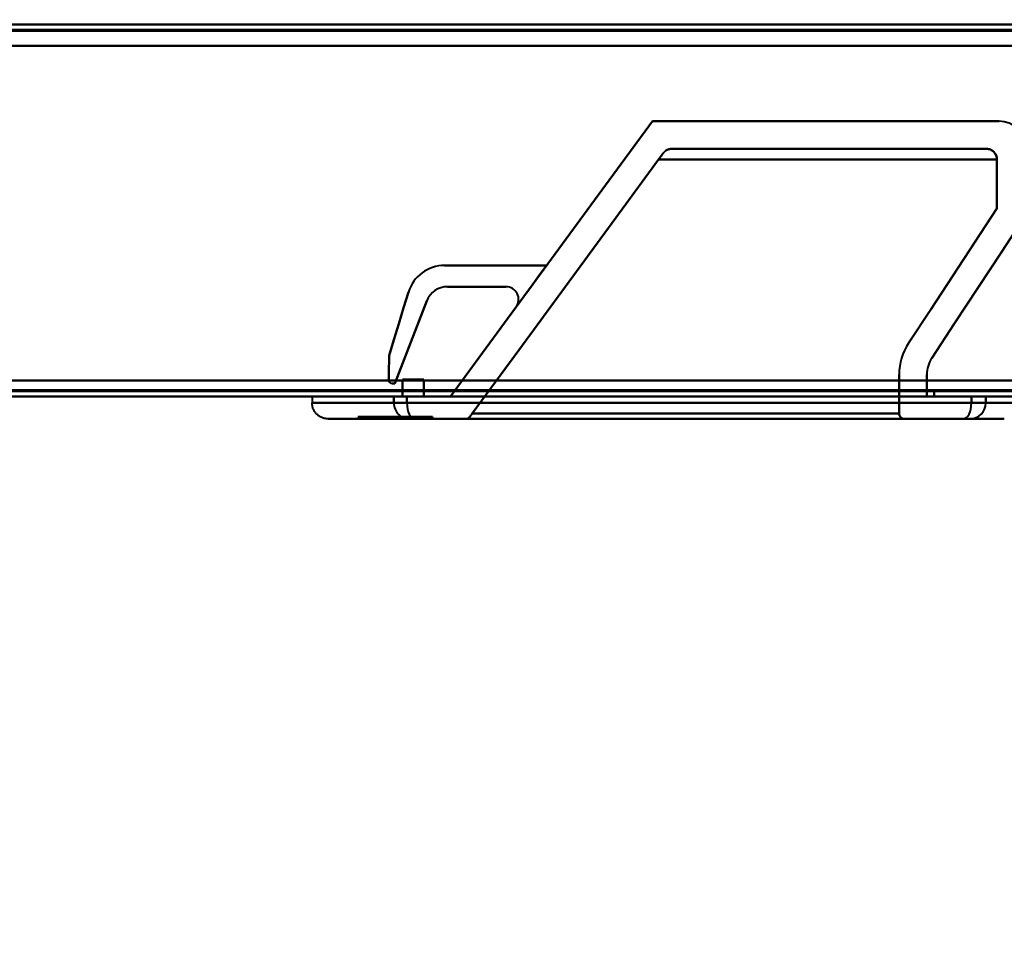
# Model space of a CAD drawing. Header units: millimetres. Extents: x -695 to 695, y -1115 to 611.
# Tile 29 of 87: x -363 to -270, y -413 to -327. Entities that reach past the tile are written whole.
import ezdxf

# ---------------------------------------------------------------- set-up
doc = ezdxf.new("R2010")
doc.units = ezdxf.units.MM
doc.layers.add('A-GENM', color=13, linetype='Continuous', lineweight=40)
doc.layers.add('G-IMPT', color=8, linetype='Continuous', lineweight=40)

# ---------------------------------------------------------------- blocks, each defined once
blk = doc.blocks.new('Maintenance r21 - Maintenance r21-751643-Niveau de réf_')
at = {"layer": 'A-GENM'}
for p, q in [((-535, -361.5), (535, -361.5)), ((535, -361.5), (-535, -361.5))]:
    blk.add_line(p, q, dxfattribs=at)
blk = doc.blocks.new('NEXA 700 CALQUES_dwg-751640-Niveau de réf_')
at = {"layer": 'G-IMPT'}
for p, q in [((-228.07, -337), (-535.87, -337)), ((-272.07, -348.7), (-301.646, -348.7)), ((-536.37, -372), (-227.57, -372)), ((-335.47, -372), (-335.47, -372.6)), ((-335.47, -372), (-327.781, -372)), ((-327.781, -372), (-335.47, -372)), ((-327.781, -372), (-326.97, -372)), ((-327.781, -372), (-326.97, -372)), ((-326.97, -372), (-327.781, -372)), ((-326.97, -372), (-327.781, -372)), ((-326.554, -372), (-326.97, -372)), ((-326.554, -372), (-326.97, -372)), ((-326.97, -372), (-326.554, -372)), ((-326.97, -372), (-326.554, -372)), ((-325.172, -372), (-326.554, -372)), ((-325.172, -372), (-326.554, -372)), ((-326.554, -372), (-325.172, -372)), ((-326.554, -372), (-325.172, -372)), ((-325.172, -372), (-273.47, -372)), ((-325.172, -372), (-273.47, -372)), ((-273.47, -372), (-325.172, -372)), ((-273.47, -372), (-325.172, -372)), ((-273.47, -372), (-272.125, -372)), ((-273.47, -372), (-272.125, -372)), ((-272.125, -372), (-273.47, -372)), ((-272.125, -372), (-273.47, -372)), ((-272.125, -372), (-268.955, -372)), ((-268.955, -372), (-272.125, -372)), ((-335.47, -372.6), (-327.781, -372.6)), ((-327.781, -372.6), (-335.47, -372.6)), ((-327.781, -372.6), (-326.554, -372.6)), ((-327.781, -372.6), (-326.554, -372.6)), ((-326.554, -372.6), (-327.781, -372.6)), ((-326.554, -372.6), (-327.781, -372.6)), ((-326.554, -372.6), (-273.47, -372.6)), ((-326.554, -372.6), (-273.47, -372.6)), ((-273.47, -372.6), (-326.554, -372.6)), ((-273.47, -372.6), (-326.554, -372.6)), ((-273.47, -372.6), (-272.125, -372.6)), ((-273.47, -372.6), (-272.125, -372.6)), ((-272.125, -372.6), (-273.47, -372.6)), ((-272.125, -372.6), (-273.47, -372.6)), ((-272.125, -372.6), (-268.955, -372.6)), ((-268.955, -372.6), (-272.125, -372.6)), ((-331.152, -373.9), (-331.152, -374.1)), ((-331.152, -373.9), (-329.143, -373.9)), ((-329.143, -373.9), (-331.152, -373.9)), ((-333.97, -374.1), (-326.357, -374.1)), ((-326.357, -374.1), (-333.97, -374.1)), ((-331.152, -374.1), (-329.143, -374.1)), ((-329.143, -374.1), (-331.152, -374.1)), ((-326.357, -374.1), (-325.787, -374.1)), ((-326.357, -374.1), (-325.787, -374.1)), ((-325.787, -374.1), (-326.357, -374.1)), ((-325.787, -374.1), (-326.357, -374.1)), ((-325.787, -374.1), (-274.236, -374.1)), ((-325.787, -374.1), (-274.236, -374.1)), ((-274.236, -374.1), (-325.787, -374.1)), ((-274.236, -374.1), (-325.787, -374.1)), ((-321.039, -374.1), (-279.768, -374.1)), ((-274.236, -374.1), (-273.612, -374.1)), ((-274.236, -374.1), (-273.612, -374.1)), ((-273.612, -374.1), (-274.236, -374.1)), ((-273.612, -374.1), (-274.236, -374.1)), ((-273.612, -374.1), (-270.455, -374.1)), ((-270.455, -374.1), (-273.612, -374.1))]:
    blk.add_line(p, q, dxfattribs=at)
at = {"layer": 'G-IMPT', "flags": 128}
for points in [[(-535.87, -337), (-458.92, -337), (-381.97, -337), (-305.02, -337), (-228.07, -337)], [(-228.07, -337), (-305.02, -337), (-381.97, -337), (-458.92, -337), (-535.87, -337)], [(-535.87, -337), (-458.92, -337), (-381.97, -337), (-305.02, -337), (-228.07, -337)], [(-228.07, -337), (-305.02, -337), (-381.97, -337), (-458.92, -337), (-535.87, -337)], [(-228.07, -337.5), (-305.02, -337.5), (-381.97, -337.5), (-458.92, -337.5), (-535.87, -337.5)], [(-535.87, -337.5), (-458.92, -337.5), (-381.97, -337.5), (-305.02, -337.5), (-228.07, -337.5)], [(-228.07, -337.6), (-305.02, -337.6), (-381.97, -337.6), (-458.92, -337.6), (-535.87, -337.6)], [(-228.07, -337.6), (-305.02, -337.6), (-381.97, -337.6), (-458.92, -337.6), (-535.87, -337.6)], [(-535.87, -337.6), (-458.92, -337.6), (-381.97, -337.6), (-305.02, -337.6), (-228.07, -337.6)], [(-535.87, -337.6), (-458.92, -337.6), (-381.97, -337.6), (-305.02, -337.6), (-228.07, -337.6)], [(-228.07, -337.6), (-305.02, -337.6), (-381.97, -337.6), (-458.92, -337.6), (-535.87, -337.6)], [(-535.87, -337.6), (-458.92, -337.6), (-381.97, -337.6), (-305.02, -337.6), (-228.07, -337.6)], [(-536.37, -339), (-459.17, -339), (-381.97, -339), (-304.77, -339), (-227.57, -339)], [(-227.57, -339), (-304.77, -339), (-381.97, -339), (-459.17, -339), (-536.37, -339)], [(-536.37, -339), (-459.17, -339), (-381.97, -339), (-304.77, -339), (-227.57, -339)], [(-227.57, -339), (-304.77, -339), (-381.97, -339), (-459.17, -339), (-536.37, -339)], [(-535.87, -339), (-458.92, -339), (-381.97, -339), (-305.02, -339), (-228.07, -339)], [(-228.07, -339), (-305.02, -339), (-381.97, -339), (-458.92, -339), (-535.87, -339)], [(-228.07, -339), (-305.02, -339), (-381.97, -339), (-458.92, -339), (-535.87, -339)], [(-535.87, -339), (-458.92, -339), (-381.97, -339), (-305.02, -339), (-228.07, -339)], [(-303.47, -346.1), (-308.22, -352.575), (-312.97, -359.05), (-317.72, -365.525), (-322.47, -372)], [(-322.47, -372), (-317.72, -365.525), (-312.97, -359.05), (-308.22, -352.575), (-303.47, -346.1)], [(-322.47, -372), (-317.72, -365.525), (-312.97, -359.05), (-308.22, -352.575), (-303.47, -346.1)], [(-303.47, -346.1), (-308.22, -352.575), (-312.97, -359.05), (-317.72, -365.525), (-322.47, -372)], [(-270.87, -346.1), (-279.02, -346.1), (-287.17, -346.1), (-295.32, -346.1), (-303.47, -346.1)], [(-303.47, -346.1), (-295.32, -346.1), (-287.17, -346.1), (-279.02, -346.1), (-270.87, -346.1)], [(-270.87, -346.1), (-279.02, -346.1), (-287.17, -346.1), (-295.32, -346.1), (-303.47, -346.1)], [(-303.47, -346.1), (-295.32, -346.1), (-287.17, -346.1), (-279.02, -346.1), (-270.87, -346.1)], [(-272.07, -348.7), (-279.464, -348.7), (-286.858, -348.7), (-294.252, -348.7), (-301.646, -348.7)], [(-301.646, -348.7), (-294.252, -348.7), (-286.858, -348.7), (-279.464, -348.7), (-272.07, -348.7)], [(-301.646, -348.7), (-294.252, -348.7), (-286.858, -348.7), (-279.464, -348.7), (-272.07, -348.7)], [(-272.07, -348.7), (-279.464, -348.7), (-286.858, -348.7), (-294.252, -348.7), (-301.646, -348.7)], [(-320.419, -373.6), (-316.036, -367.625), (-311.652, -361.65), (-307.269, -355.675), (-302.886, -349.7)], [(-302.886, -349.7), (-307.269, -355.675), (-311.652, -361.65), (-316.036, -367.625), (-320.419, -373.6)], [(-320.419, -373.6), (-316.036, -367.625), (-311.652, -361.65), (-307.269, -355.675), (-302.886, -349.7)], [(-302.886, -349.7), (-307.269, -355.675), (-311.652, -361.65), (-316.036, -367.625), (-320.419, -373.6)], [(-271.07, -349.7), (-279.024, -349.7), (-286.978, -349.7), (-294.932, -349.7), (-302.886, -349.7)], [(-302.886, -349.7), (-294.932, -349.7), (-286.978, -349.7), (-279.024, -349.7), (-271.07, -349.7)], [(-302.886, -349.7), (-294.932, -349.7), (-286.978, -349.7), (-279.024, -349.7), (-271.07, -349.7)], [(-271.07, -349.7), (-279.024, -349.7), (-286.978, -349.7), (-294.932, -349.7), (-302.886, -349.7)], [(-271.07, -349.7), (-271.07, -350.856), (-271.07, -352.011), (-271.07, -353.167), (-271.07, -354.322)], [(-271.07, -354.322), (-271.07, -353.167), (-271.07, -352.011), (-271.07, -350.856), (-271.07, -349.7)], [(-271.07, -349.7), (-271.07, -350.856), (-271.07, -352.011), (-271.07, -353.167), (-271.07, -354.322)], [(-271.07, -354.322), (-271.07, -353.167), (-271.07, -352.011), (-271.07, -350.856), (-271.07, -349.7)], [(-271.07, -354.322), (-273.148, -357.485), (-275.226, -360.647), (-277.304, -363.809), (-279.382, -366.972)], [(-279.382, -366.972), (-277.304, -363.809), (-275.226, -360.647), (-273.148, -357.485), (-271.07, -354.322)], [(-271.07, -354.322), (-273.148, -357.485), (-275.226, -360.647), (-277.304, -363.809), (-279.382, -366.972)], [(-279.382, -366.972), (-277.304, -363.809), (-275.226, -360.647), (-273.148, -357.485), (-271.07, -354.322)], [(-277.209, -368.399), (-275.024, -365.075), (-272.839, -361.75), (-270.655, -358.425), (-268.47, -355.1)], [(-268.47, -355.1), (-270.655, -358.425), (-272.839, -361.75), (-275.024, -365.075), (-277.209, -368.399)], [(-277.209, -368.399), (-275.024, -365.075), (-272.839, -361.75), (-270.655, -358.425), (-268.47, -355.1)], [(-268.47, -355.1), (-270.655, -358.425), (-272.839, -361.75), (-275.024, -365.075), (-277.209, -368.399)], [(-313.424, -359.67), (-315.825, -359.67), (-318.226, -359.67), (-320.627, -359.67), (-323.028, -359.67)], [(-313.424, -359.67), (-315.825, -359.67), (-318.226, -359.67), (-320.627, -359.67), (-323.028, -359.67)], [(-323.028, -359.67), (-320.627, -359.67), (-318.226, -359.67), (-315.825, -359.67), (-313.424, -359.67)], [(-323.028, -359.67), (-320.627, -359.67), (-318.226, -359.67), (-315.825, -359.67), (-313.424, -359.67)], [(-313.424, -359.67), (-315.825, -359.67), (-318.226, -359.67), (-320.627, -359.67), (-323.028, -359.67)], [(-323.028, -359.67), (-320.627, -359.67), (-318.226, -359.67), (-315.825, -359.67), (-313.424, -359.67)], [(-313.424, -359.67), (-315.825, -359.67), (-318.226, -359.67), (-320.627, -359.67), (-323.028, -359.67)], [(-323.028, -359.67), (-320.627, -359.67), (-318.226, -359.67), (-315.825, -359.67), (-313.424, -359.67)], [(-316.284, -363.568), (-315.569, -362.594), (-314.854, -361.619), (-314.139, -360.645), (-313.424, -359.67)], [(-313.424, -359.67), (-314.139, -360.645), (-314.854, -361.619), (-315.569, -362.594), (-316.284, -363.568)], [(-316.284, -363.568), (-315.569, -362.594), (-314.854, -361.619), (-314.139, -360.645), (-313.424, -359.67)], [(-313.424, -359.67), (-314.139, -360.645), (-314.854, -361.619), (-315.569, -362.594), (-316.284, -363.568)], [(-316.284, -363.568), (-315.569, -362.594), (-314.854, -361.619), (-314.139, -360.645), (-313.424, -359.67)], [(-313.424, -359.67), (-314.139, -360.645), (-314.854, -361.619), (-315.569, -362.594), (-316.284, -363.568)], [(-316.284, -363.568), (-315.569, -362.594), (-314.854, -361.619), (-314.139, -360.645), (-313.424, -359.67)], [(-313.424, -359.67), (-314.139, -360.645), (-314.854, -361.619), (-315.569, -362.594), (-316.284, -363.568)], [(-322.746, -361.67), (-321.371, -361.67), (-319.996, -361.67), (-318.621, -361.67), (-317.246, -361.67)], [(-317.246, -361.67), (-318.621, -361.67), (-319.996, -361.67), (-321.371, -361.67), (-322.746, -361.67)], [(-317.246, -361.67), (-318.621, -361.67), (-319.996, -361.67), (-321.371, -361.67), (-322.746, -361.67)], [(-322.746, -361.67), (-321.371, -361.67), (-319.996, -361.67), (-318.621, -361.67), (-317.246, -361.67)], [(-322.746, -361.67), (-321.371, -361.67), (-319.996, -361.67), (-318.621, -361.67), (-317.246, -361.67)], [(-317.246, -361.67), (-318.621, -361.67), (-319.996, -361.67), (-321.371, -361.67), (-322.746, -361.67)], [(-322.746, -361.67), (-321.371, -361.67), (-319.996, -361.67), (-318.621, -361.67), (-317.246, -361.67)], [(-317.246, -361.67), (-318.621, -361.67), (-319.996, -361.67), (-321.371, -361.67), (-322.746, -361.67)], [(-326.408, -362.172), (-326.864, -363.666), (-327.32, -365.159), (-327.775, -366.653), (-328.231, -368.146)], [(-328.231, -368.146), (-327.775, -366.653), (-327.32, -365.159), (-326.864, -363.666), (-326.408, -362.172)], [(-328.231, -368.146), (-327.775, -366.653), (-327.32, -365.159), (-326.864, -363.666), (-326.408, -362.172)], [(-326.408, -362.172), (-326.864, -363.666), (-327.32, -365.159), (-327.775, -366.653), (-328.231, -368.146)], [(-326.408, -362.172), (-326.864, -363.666), (-327.32, -365.159), (-327.775, -366.653), (-328.231, -368.146)], [(-328.231, -368.146), (-327.775, -366.653), (-327.32, -365.159), (-326.864, -363.666), (-326.408, -362.172)], [(-326.408, -362.172), (-326.864, -363.666), (-327.32, -365.159), (-327.775, -366.653), (-328.231, -368.146)], [(-328.231, -368.146), (-327.775, -366.653), (-327.32, -365.159), (-326.864, -363.666), (-326.408, -362.172)], [(-327.691, -370.765), (-326.938, -368.823), (-326.186, -366.88), (-325.433, -364.938), (-324.68, -362.995)], [(-324.68, -362.995), (-325.433, -364.938), (-326.186, -366.88), (-326.938, -368.823), (-327.691, -370.765)], [(-324.68, -362.995), (-325.433, -364.938), (-326.186, -366.88), (-326.938, -368.823), (-327.691, -370.765)], [(-327.691, -370.765), (-326.938, -368.823), (-326.186, -366.88), (-325.433, -364.938), (-324.68, -362.995)], [(-327.691, -370.765), (-326.938, -368.823), (-326.186, -366.88), (-325.433, -364.938), (-324.68, -362.995)], [(-324.68, -362.995), (-325.433, -364.938), (-326.186, -366.88), (-326.938, -368.823), (-327.691, -370.765)], [(-327.691, -370.765), (-326.938, -368.823), (-326.186, -366.88), (-325.433, -364.938), (-324.68, -362.995)], [(-324.68, -362.995), (-325.433, -364.938), (-326.186, -366.88), (-326.938, -368.823), (-327.691, -370.765)], [(-328.231, -368.146), (-328.239, -368.722), (-328.248, -369.298), (-328.256, -369.874), (-328.265, -370.45)], [(-328.265, -370.45), (-328.256, -369.874), (-328.248, -369.298), (-328.239, -368.722), (-328.231, -368.146)], [(-328.265, -370.45), (-328.256, -369.874), (-328.248, -369.298), (-328.239, -368.722), (-328.231, -368.146)], [(-328.231, -368.146), (-328.239, -368.722), (-328.248, -369.298), (-328.256, -369.874), (-328.265, -370.45)], [(-328.231, -368.146), (-328.239, -368.722), (-328.248, -369.298), (-328.256, -369.874), (-328.265, -370.45)], [(-328.265, -370.45), (-328.256, -369.874), (-328.248, -369.298), (-328.239, -368.722), (-328.231, -368.146)], [(-328.231, -368.146), (-328.239, -368.722), (-328.248, -369.298), (-328.256, -369.874), (-328.265, -370.45)], [(-328.265, -370.45), (-328.256, -369.874), (-328.248, -369.298), (-328.239, -368.722), (-328.231, -368.146)], [(-280.269, -369.939), (-280.269, -370.855), (-280.268, -371.77), (-280.268, -372.685), (-280.268, -373.6)], [(-280.268, -373.6), (-280.268, -372.685), (-280.268, -371.77), (-280.269, -370.855), (-280.269, -369.939)], [(-280.268, -373.6), (-280.268, -372.685), (-280.268, -371.77), (-280.269, -370.855), (-280.269, -369.939)], [(-280.269, -369.939), (-280.269, -370.855), (-280.268, -371.77), (-280.268, -372.685), (-280.268, -373.6)], [(-277.668, -372), (-277.669, -371.485), (-277.669, -370.969), (-277.669, -370.454), (-277.669, -369.938)], [(-277.668, -372), (-277.669, -371.485), (-277.669, -370.969), (-277.669, -370.454), (-277.669, -369.938)], [(-277.669, -369.938), (-277.669, -370.454), (-277.669, -370.969), (-277.669, -371.485), (-277.668, -372)], [(-277.669, -369.938), (-277.669, -370.454), (-277.669, -370.969), (-277.669, -371.485), (-277.668, -372)], [(-535.87, -370.5), (-458.92, -370.5), (-381.97, -370.5), (-305.02, -370.5), (-228.07, -370.5)], [(-228.07, -370.5), (-305.02, -370.5), (-381.97, -370.5), (-458.92, -370.5), (-535.87, -370.5)], [(-535.87, -370.5), (-458.92, -370.5), (-381.97, -370.5), (-305.02, -370.5), (-228.07, -370.5)], [(-228.07, -370.5), (-305.02, -370.5), (-381.97, -370.5), (-458.92, -370.5), (-535.87, -370.5)], [(-228.07, -370.5), (-305.02, -370.5), (-381.97, -370.5), (-458.92, -370.5), (-535.87, -370.5)], [(-535.87, -370.5), (-458.92, -370.5), (-381.97, -370.5), (-305.02, -370.5), (-228.07, -370.5)], [(-535.87, -370.5), (-458.92, -370.5), (-381.97, -370.5), (-305.02, -370.5), (-228.07, -370.5)], [(-228.07, -370.5), (-305.02, -370.5), (-381.97, -370.5), (-458.92, -370.5), (-535.87, -370.5)], [(-327.954, -370.765), (-327.888, -370.765), (-327.823, -370.765), (-327.757, -370.765), (-327.691, -370.765)], [(-327.691, -370.765), (-327.757, -370.765), (-327.823, -370.765), (-327.888, -370.765), (-327.954, -370.765)], [(-327.691, -370.765), (-327.757, -370.765), (-327.823, -370.765), (-327.888, -370.765), (-327.954, -370.765)], [(-327.954, -370.765), (-327.888, -370.765), (-327.823, -370.765), (-327.757, -370.765), (-327.691, -370.765)], [(-327.954, -370.765), (-327.888, -370.765), (-327.823, -370.765), (-327.757, -370.765), (-327.691, -370.765)], [(-327.691, -370.765), (-327.757, -370.765), (-327.823, -370.765), (-327.888, -370.765), (-327.954, -370.765)], [(-327.954, -370.765), (-327.888, -370.765), (-327.823, -370.765), (-327.757, -370.765), (-327.691, -370.765)], [(-327.691, -370.765), (-327.757, -370.765), (-327.823, -370.765), (-327.888, -370.765), (-327.954, -370.765)], [(-326.97, -370.4), (-326.47, -370.4), (-325.97, -370.4), (-325.47, -370.4), (-324.97, -370.4)], [(-324.97, -370.4), (-325.47, -370.4), (-325.97, -370.4), (-326.47, -370.4), (-326.97, -370.4)], [(-324.97, -370.4), (-325.47, -370.4), (-325.97, -370.4), (-326.47, -370.4), (-326.97, -370.4)], [(-326.97, -370.4), (-326.97, -370.675), (-326.97, -370.95), (-326.97, -371.225), (-326.97, -371.5)], [(-326.97, -370.4), (-326.47, -370.4), (-325.97, -370.4), (-325.47, -370.4), (-324.97, -370.4)], [(-326.97, -371.5), (-326.97, -371.225), (-326.97, -370.95), (-326.97, -370.675), (-326.97, -370.4)], [(-326.97, -371.5), (-326.97, -371.225), (-326.97, -370.95), (-326.97, -370.675), (-326.97, -370.4)], [(-326.97, -370.4), (-326.97, -370.675), (-326.97, -370.95), (-326.97, -371.225), (-326.97, -371.5)], [(-324.97, -370.4), (-324.97, -370.8), (-324.97, -371.2), (-324.97, -371.6), (-324.97, -372)], [(-324.97, -372), (-324.97, -371.6), (-324.97, -371.2), (-324.97, -370.8), (-324.97, -370.4)], [(-324.97, -372), (-324.97, -371.6), (-324.97, -371.2), (-324.97, -370.8), (-324.97, -370.4)], [(-324.97, -370.4), (-324.97, -370.8), (-324.97, -371.2), (-324.97, -371.6), (-324.97, -372)], [(-227.57, -371.4), (-304.77, -371.4), (-381.97, -371.4), (-459.17, -371.4), (-536.37, -371.4)], [(-536.37, -371.4), (-459.17, -371.4), (-381.97, -371.4), (-304.77, -371.4), (-227.57, -371.4)], [(-227.57, -371.4), (-304.77, -371.4), (-381.97, -371.4), (-459.17, -371.4), (-536.37, -371.4)], [(-536.37, -371.4), (-459.17, -371.4), (-381.97, -371.4), (-304.77, -371.4), (-227.57, -371.4)], [(-227.57, -371.4), (-304.77, -371.4), (-381.97, -371.4), (-459.17, -371.4), (-536.37, -371.4)], [(-536.37, -371.4), (-459.17, -371.4), (-381.97, -371.4), (-304.77, -371.4), (-227.57, -371.4)], [(-227.57, -371.5), (-304.77, -371.5), (-381.97, -371.5), (-459.17, -371.5), (-536.37, -371.5)], [(-536.37, -371.5), (-459.17, -371.5), (-381.97, -371.5), (-304.77, -371.5), (-227.57, -371.5)], [(-536.37, -372), (-459.17, -372), (-381.97, -372), (-304.77, -372), (-227.57, -372)], [(-227.57, -372), (-304.77, -372), (-381.97, -372), (-459.17, -372), (-536.37, -372)], [(-536.37, -372), (-459.17, -372), (-381.97, -372), (-304.77, -372), (-227.57, -372)], [(-227.57, -372), (-304.77, -372), (-381.97, -372), (-459.17, -372), (-536.37, -372)], [(-327.781, -372), (-327.781, -372.15), (-327.781, -372.3), (-327.781, -372.45), (-327.781, -372.6)], [(-327.781, -372.6), (-327.781, -372.45), (-327.781, -372.3), (-327.781, -372.15), (-327.781, -372)], [(-327.781, -372), (-327.781, -372.15), (-327.781, -372.3), (-327.781, -372.45), (-327.781, -372.6)], [(-327.781, -372.6), (-327.781, -372.45), (-327.781, -372.3), (-327.781, -372.15), (-327.781, -372)], [(-326.97, -371.5), (-326.97, -371.625), (-326.97, -371.75), (-326.97, -371.875), (-326.97, -372)], [(-326.97, -372), (-326.97, -371.875), (-326.97, -371.75), (-326.97, -371.625), (-326.97, -371.5)], [(-326.97, -372), (-326.97, -371.875), (-326.97, -371.75), (-326.97, -371.625), (-326.97, -371.5)], [(-326.97, -371.5), (-326.97, -371.625), (-326.97, -371.75), (-326.97, -371.875), (-326.97, -372)], [(-326.97, -371.5), (-326.97, -371.625), (-326.97, -371.75), (-326.97, -371.875), (-326.97, -372)], [(-326.97, -372), (-326.97, -371.875), (-326.97, -371.75), (-326.97, -371.625), (-326.97, -371.5)], [(-326.97, -371.5), (-326.97, -371.625), (-326.97, -371.75), (-326.97, -371.875), (-326.97, -372)], [(-276.97, -371.5), (-289.47, -371.5), (-301.97, -371.5), (-314.47, -371.5), (-326.97, -371.5)], [(-326.97, -372), (-326.97, -371.875), (-326.97, -371.75), (-326.97, -371.625), (-326.97, -371.5)], [(-326.97, -371.5), (-314.47, -371.5), (-301.97, -371.5), (-289.47, -371.5), (-276.97, -371.5)], [(-326.97, -371.5), (-314.47, -371.5), (-301.97, -371.5), (-289.47, -371.5), (-276.97, -371.5)], [(-276.97, -371.5), (-289.47, -371.5), (-301.97, -371.5), (-314.47, -371.5), (-326.97, -371.5)], [(-326.97, -372), (-326.47, -372), (-325.97, -372), (-325.47, -372), (-324.97, -372)], [(-324.97, -372), (-325.47, -372), (-325.97, -372), (-326.47, -372), (-326.97, -372)], [(-326.97, -372), (-326.47, -372), (-325.97, -372), (-325.47, -372), (-324.97, -372)], [(-324.97, -372), (-325.47, -372), (-325.97, -372), (-326.47, -372), (-326.97, -372)], [(-326.97, -372), (-326.52, -372), (-326.071, -372), (-325.621, -372), (-325.172, -372)], [(-325.172, -372), (-325.621, -372), (-326.071, -372), (-326.52, -372), (-326.97, -372)], [(-326.97, -372), (-326.52, -372), (-326.071, -372), (-325.621, -372), (-325.172, -372)], [(-325.172, -372), (-325.621, -372), (-326.071, -372), (-326.52, -372), (-326.97, -372)], [(-326.554, -372.6), (-326.554, -372.45), (-326.554, -372.3), (-326.554, -372.15), (-326.554, -372)], [(-326.554, -372), (-326.554, -372.15), (-326.554, -372.3), (-326.554, -372.45), (-326.554, -372.6)], [(-326.554, -372.6), (-326.554, -372.45), (-326.554, -372.3), (-326.554, -372.15), (-326.554, -372)], [(-326.554, -372), (-326.554, -372.15), (-326.554, -372.3), (-326.554, -372.45), (-326.554, -372.6)], [(-276.97, -372), (-289.02, -372), (-301.071, -372), (-313.121, -372), (-325.172, -372)], [(-325.172, -372), (-313.121, -372), (-301.071, -372), (-289.02, -372), (-276.97, -372)], [(-325.172, -372), (-313.121, -372), (-301.071, -372), (-289.02, -372), (-276.97, -372)], [(-276.97, -372), (-289.02, -372), (-301.071, -372), (-313.121, -372), (-325.172, -372)], [(-322.47, -372), (-311.269, -372), (-300.069, -372), (-288.869, -372), (-277.668, -372)], [(-277.668, -372), (-288.869, -372), (-300.069, -372), (-311.269, -372), (-322.47, -372)], [(-322.47, -372), (-311.269, -372), (-300.069, -372), (-288.869, -372), (-277.668, -372)], [(-277.668, -372), (-288.869, -372), (-300.069, -372), (-311.269, -372), (-322.47, -372)], [(-276.97, -371.5), (-276.97, -371.625), (-276.97, -371.75), (-276.97, -371.875), (-276.97, -372)], [(-276.97, -372), (-276.97, -371.875), (-276.97, -371.75), (-276.97, -371.625), (-276.97, -371.5)], [(-276.97, -372), (-276.97, -371.875), (-276.97, -371.75), (-276.97, -371.625), (-276.97, -371.5)], [(-276.97, -371.5), (-276.97, -371.625), (-276.97, -371.75), (-276.97, -371.875), (-276.97, -372)], [(-273.47, -372), (-273.47, -372.15), (-273.47, -372.3), (-273.47, -372.45), (-273.47, -372.6)], [(-273.47, -372.6), (-273.47, -372.45), (-273.47, -372.3), (-273.47, -372.15), (-273.47, -372)], [(-273.47, -372), (-273.47, -372.15), (-273.47, -372.3), (-273.47, -372.45), (-273.47, -372.6)], [(-273.47, -372.6), (-273.47, -372.45), (-273.47, -372.3), (-273.47, -372.15), (-273.47, -372)], [(-272.125, -372), (-272.125, -372.15), (-272.125, -372.3), (-272.125, -372.45), (-272.125, -372.6)], [(-272.125, -372.6), (-272.125, -372.45), (-272.125, -372.3), (-272.125, -372.15), (-272.125, -372)], [(-272.125, -372), (-272.125, -372.15), (-272.125, -372.3), (-272.125, -372.45), (-272.125, -372.6)], [(-272.125, -372.6), (-272.125, -372.45), (-272.125, -372.3), (-272.125, -372.15), (-272.125, -372)], [(-333.97, -374.1), (-334.03, -374.099), (-334.089, -374.095), (-334.149, -374.089), (-334.209, -374.081), (-334.268, -374.07), (-334.326, -374.057), (-334.384, -374.042), (-334.441, -374.024), (-334.498, -374.004), (-334.554, -373.982), (-334.609, -373.957), (-334.662, -373.93), (-334.715, -373.902), (-334.766, -373.871), (-334.817, -373.838), (-334.865, -373.803), (-334.913, -373.766), (-334.959, -373.728), (-335.003, -373.687), (-335.046, -373.645), (-335.087, -373.601), (-335.126, -373.556), (-335.163, -373.509), (-335.198, -373.46), (-335.232, -373.41), (-335.263, -373.359), (-335.293, -373.307), (-335.32, -373.254), (-335.345, -373.199), (-335.368, -373.144), (-335.388, -373.087), (-335.407, -373.03), (-335.423, -372.972), (-335.436, -372.914), (-335.448, -372.855), (-335.457, -372.796), (-335.463, -372.736), (-335.468, -372.676), (-335.47, -372.616), (-335.47, -372.6)], [(-270.379, -374.098), (-270.439, -374.1), (-270.455, -374.1)], [(-324.143, -373.9), (-325.393, -373.9), (-326.643, -373.9), (-327.893, -373.9), (-329.143, -373.9)], [(-329.143, -373.9), (-327.893, -373.9), (-326.643, -373.9), (-325.393, -373.9), (-324.143, -373.9)], [(-329.143, -373.9), (-327.893, -373.9), (-326.643, -373.9), (-325.393, -373.9), (-324.143, -373.9)], [(-329.143, -374.1), (-329.143, -374.05), (-329.143, -374), (-329.143, -373.95), (-329.143, -373.9)], [(-329.143, -373.9), (-329.143, -373.95), (-329.143, -374), (-329.143, -374.05), (-329.143, -374.1)], [(-329.143, -374.1), (-329.143, -374.05), (-329.143, -374), (-329.143, -373.95), (-329.143, -373.9)], [(-324.143, -373.9), (-325.393, -373.9), (-326.643, -373.9), (-327.893, -373.9), (-329.143, -373.9)], [(-329.143, -373.9), (-329.143, -373.95), (-329.143, -374), (-329.143, -374.05), (-329.143, -374.1)], [(-324.143, -373.9), (-324.143, -373.95), (-324.143, -374), (-324.143, -374.05), (-324.143, -374.1)], [(-324.143, -374.1), (-324.143, -374.05), (-324.143, -374), (-324.143, -373.95), (-324.143, -373.9)], [(-324.143, -373.9), (-324.143, -373.95), (-324.143, -374), (-324.143, -374.05), (-324.143, -374.1)], [(-324.143, -374.1), (-324.143, -374.05), (-324.143, -374), (-324.143, -373.95), (-324.143, -373.9)], [(-280.268, -373.6), (-290.305, -373.6), (-300.343, -373.6), (-310.381, -373.6), (-320.419, -373.6)], [(-320.419, -373.6), (-310.381, -373.6), (-300.343, -373.6), (-290.305, -373.6), (-280.268, -373.6)], [(-320.419, -373.6), (-310.381, -373.6), (-300.343, -373.6), (-290.305, -373.6), (-280.268, -373.6)], [(-280.268, -373.6), (-290.305, -373.6), (-300.343, -373.6), (-310.381, -373.6), (-320.419, -373.6)], [(-333.97, -374.1), (-333.849, -374.1), (-333.489, -374.1), (-332.89, -374.1), (-332.051, -374.1), (-330.976, -374.1), (-329.665, -374.1), (-328.121, -374.1), (-326.357, -374.1)], [(-326.357, -374.1), (-328.131, -374.1), (-329.674, -374.1), (-330.983, -374.1), (-332.057, -374.1), (-332.894, -374.1), (-333.492, -374.1), (-333.851, -374.1), (-333.97, -374.1)], [(-324.143, -374.1), (-325.393, -374.1), (-326.643, -374.1), (-327.893, -374.1), (-329.143, -374.1)], [(-329.143, -374.1), (-327.893, -374.1), (-326.643, -374.1), (-325.393, -374.1), (-324.143, -374.1)], [(-324.143, -374.1), (-325.393, -374.1), (-326.643, -374.1), (-327.893, -374.1), (-329.143, -374.1)], [(-329.143, -374.1), (-327.893, -374.1), (-326.643, -374.1), (-325.393, -374.1), (-324.143, -374.1)], [(-326.357, -374.1), (-326.34, -374.1), (-326.32, -374.1), (-326.299, -374.1), (-326.276, -374.1), (-326.251, -374.1), (-326.225, -374.1), (-326.196, -374.1), (-326.166, -374.1), (-326.134, -374.1), (-326.1, -374.1), (-326.065, -374.1), (-326.029, -374.1), (-325.991, -374.1), (-325.951, -374.1), (-325.911, -374.1), (-325.869, -374.1), (-325.826, -374.1), (-325.787, -374.1)], [(-325.787, -374.1), (-325.831, -374.1), (-325.874, -374.1), (-325.916, -374.1), (-325.957, -374.1), (-325.996, -374.1), (-326.034, -374.1), (-326.07, -374.1), (-326.105, -374.1), (-326.138, -374.1), (-326.17, -374.1), (-326.2, -374.1), (-326.228, -374.1), (-326.255, -374.1), (-326.279, -374.1), (-326.302, -374.1), (-326.323, -374.1), (-326.342, -374.1), (-326.357, -374.1)], [(-274.236, -374.1), (-275.991, -374.1), (-277.784, -374.1), (-279.612, -374.1), (-281.474, -374.1), (-283.364, -374.1), (-285.282, -374.1), (-287.223, -374.1), (-289.185, -374.1), (-291.163, -374.1), (-293.156, -374.1), (-295.16, -374.1), (-297.172, -374.1), (-299.189, -374.1), (-301.206, -374.1), (-303.222, -374.1), (-305.232, -374.1), (-307.235, -374.1), (-309.225, -374.1), (-311.201, -374.1), (-313.159, -374.1), (-315.096, -374.1), (-317.009, -374.1), (-318.895, -374.1), (-320.75, -374.1), (-322.572, -374.1), (-324.359, -374.1), (-325.787, -374.1)], [(-325.787, -374.1), (-324.033, -374.1), (-322.24, -374.1), (-320.411, -374.1), (-318.55, -374.1), (-316.659, -374.1), (-314.741, -374.1), (-312.8, -374.1), (-310.839, -374.1), (-308.86, -374.1), (-306.867, -374.1), (-304.863, -374.1), (-302.851, -374.1), (-300.835, -374.1), (-298.817, -374.1), (-296.801, -374.1), (-294.791, -374.1), (-292.789, -374.1), (-290.798, -374.1), (-288.822, -374.1), (-286.864, -374.1), (-284.927, -374.1), (-283.014, -374.1), (-281.128, -374.1), (-279.273, -374.1), (-277.451, -374.1), (-275.664, -374.1), (-274.236, -374.1)], [(-279.768, -374.1), (-290.086, -374.1), (-300.403, -374.1), (-310.721, -374.1), (-321.039, -374.1)], [(-321.039, -374.1), (-310.721, -374.1), (-300.403, -374.1), (-290.086, -374.1), (-279.768, -374.1)], [(-279.768, -374.1), (-290.086, -374.1), (-300.403, -374.1), (-310.721, -374.1), (-321.039, -374.1)], [(-321.039, -374.1), (-310.721, -374.1), (-300.403, -374.1), (-290.086, -374.1), (-279.768, -374.1)], [(-273.612, -374.1), (-273.62, -374.1), (-273.63, -374.1), (-273.642, -374.1), (-273.656, -374.1), (-273.672, -374.1), (-273.69, -374.1), (-273.71, -374.1), (-273.732, -374.1), (-273.756, -374.1), (-273.781, -374.1), (-273.809, -374.1), (-273.838, -374.1), (-273.869, -374.1), (-273.901, -374.1), (-273.935, -374.1), (-273.971, -374.1), (-274.008, -374.1), (-274.046, -374.1), (-274.086, -374.1), (-274.127, -374.1), (-274.17, -374.1), (-274.213, -374.1), (-274.236, -374.1)], [(-274.236, -374.1), (-274.192, -374.1), (-274.149, -374.1), (-274.107, -374.1), (-274.066, -374.1), (-274.027, -374.1), (-273.989, -374.1), (-273.953, -374.1), (-273.918, -374.1), (-273.885, -374.1), (-273.853, -374.1), (-273.823, -374.1), (-273.795, -374.1), (-273.769, -374.1), (-273.744, -374.1), (-273.721, -374.1), (-273.7, -374.1), (-273.681, -374.1), (-273.664, -374.1), (-273.649, -374.1), (-273.636, -374.1), (-273.625, -374.1), (-273.616, -374.1), (-273.612, -374.1)], [(-270.455, -374.1), (-270.736, -374.1), (-271.578, -374.1), (-272.98, -374.1), (-273.612, -374.1)], [(-273.612, -374.1), (-272.012, -374.1), (-270.971, -374.1), (-270.491, -374.1), (-270.455, -374.1)]]:
    blk.add_lwpolyline(points, dxfattribs=at)
at = {"layer": 'G-IMPT'}
for centre, radius, start, end in [((-270.87, -348.5), 2.4, 360, 90), ((-270.87, -348.5), 2.4, 0, 90), ((-270.87, -348.5), 2.4, 360, 90), ((-270.87, -348.5), 2.4, 360, 90), ((-323.028, -363.204), 3.534, 90, 163.03304), ((-323.028, -363.204), 3.534, 90, 163.03304), ((-323.028, -363.204), 3.534, 90, 163.03304), ((-323.028, -363.204), 3.534, 90, 163.03304), ((-323.028, -363.204), 3.534, 90, 163.03304), ((-323.028, -363.204), 3.534, 90, 163.03304), ((-323.028, -363.204), 3.534, 90, 163.03304), ((-323.028, -363.204), 3.534, 90, 163.03304), ((-322.746, -363.745), 2.075, 90, 158.82064), ((-322.746, -363.745), 2.075, 90, 158.82064), ((-322.746, -363.745), 2.075, 90, 158.82064), ((-322.746, -363.745), 2.075, 90, 158.82064), ((-322.746, -363.745), 2.075, 90, 158.82064), ((-322.746, -363.745), 2.075, 90, 158.82064), ((-322.746, -363.745), 2.075, 90, 158.82064), ((-322.746, -363.745), 2.075, 90, 158.82064), ((-317.246, -362.863), 1.193, 323.73657, 90), ((-317.246, -362.863), 1.193, 323.73657, 90), ((-317.246, -362.863), 1.193, 323.73657, 90), ((-317.246, -362.863), 1.193, 323.73657, 90), ((-317.246, -362.863), 1.193, 323.73657, 90), ((-317.246, -362.863), 1.193, 323.73657, 90), ((-317.246, -362.863), 1.193, 323.73657, 90), ((-317.246, -362.863), 1.193, 323.73657, 90), ((-274.869, -369.937), 5.4, 146.68937, 180.02428), ((-274.869, -369.937), 5.4, 146.68937, 180.02428), ((-274.869, -369.937), 5.4, 146.68937, 180.02428), ((-274.869, -369.937), 5.4, 146.68937, 180.02428), ((-274.869, -369.937), 2.8, 146.68937, 180.02428), ((-274.869, -369.937), 2.8, 146.68937, 180.02428), ((-274.869, -369.937), 2.8, 146.68937, 180.02428), ((-274.869, -369.937), 2.8, 146.68937, 180.02428), ((-327.954, -370.455), 0.311, 179.15046, 270), ((-327.954, -370.455), 0.311, 179.15046, 270), ((-327.954, -370.455), 0.311, 179.15046, 270), ((-327.954, -370.455), 0.311, 179.15046, 270), ((-327.954, -370.455), 0.311, 179.15046, 270), ((-327.954, -370.455), 0.311, 179.15046, 270), ((-327.954, -370.455), 0.311, 179.15046, 270), ((-327.954, -370.455), 0.311, 179.15046, 270)]:
    blk.add_arc(centre, radius, start, end, dxfattribs=at)
for centre, ratio, start_param, end_param in [((-326.357, -372.6), 0.949312, 1.570796, 3.141593), ((-326.357, -372.6), 0.949312, 1.570796, 3.141593), ((-326.357, -372.6), 0.949312, 1.570796, 3.141593), ((-326.357, -372.6), 0.949312, 1.570796, 3.141593), ((-325.787, -372.6), 0.510973, 1.570796, 3.141593), ((-325.787, -372.6), 0.510973, 1.570796, 3.141593), ((-325.787, -372.6), 0.510973, 1.570796, 3.141593), ((-325.787, -372.6), 0.510973, 1.570796, 3.141593), ((-274.236, -372.6), 0.510973, 3.141593, 4.712389), ((-274.236, -372.6), 0.510973, 3.141593, 4.712389), ((-274.236, -372.6), 0.510973, 3.141593, 4.712389), ((-274.236, -372.6), 0.510973, 3.141593, 4.712389), ((-273.612, -372.6), 0.991008, 3.141593, 4.712389), ((-273.612, -372.6), 0.991008, 3.141593, 4.712389), ((-273.612, -372.6), 0.991008, 3.141593, 4.712389), ((-273.612, -372.6), 0.991008, 3.141593, 4.712389)]:
    blk.add_ellipse(centre, major_axis=(0, 1.5), ratio=ratio, start_param=start_param, end_param=end_param, dxfattribs=at)
for points in [[(-302.452, -349.109), (-302.405, -349.045), (-302.298, -348.93), (-302.101, -348.8), (-301.879, -348.718), (-301.725, -348.7), (-301.646, -348.7)], [(-302.452, -349.109), (-302.406, -349.045), (-302.299, -348.93), (-302.102, -348.8), (-301.88, -348.718), (-301.724, -348.7), (-301.646, -348.7)], [(-271.07, -349.7), (-271.07, -349.635), (-271.083, -349.504), (-271.14, -349.315), (-271.233, -349.141), (-271.358, -348.988), (-271.51, -348.863), (-271.684, -348.77), (-271.873, -348.713), (-272.004, -348.7), (-272.07, -348.7)], [(-272.07, -348.7), (-272.004, -348.7), (-271.873, -348.713), (-271.684, -348.77), (-271.51, -348.863), (-271.358, -348.988), (-271.233, -349.141), (-271.14, -349.315), (-271.083, -349.504), (-271.07, -349.635), (-271.07, -349.7)], [(-272.07, -348.7), (-272.002, -348.7), (-271.871, -348.713), (-271.691, -348.77), (-271.52, -348.863), (-271.369, -348.988), (-271.243, -349.141), (-271.146, -349.315), (-271.088, -349.504), (-271.072, -349.635), (-271.07, -349.7)], [(-271.07, -349.7), (-271.072, -349.635), (-271.088, -349.504), (-271.146, -349.315), (-271.243, -349.141), (-271.369, -348.988), (-271.52, -348.863), (-271.691, -348.77), (-271.871, -348.713), (-272.002, -348.7), (-272.07, -348.7)], [(-302.886, -349.7), (-302.847, -349.647), (-302.77, -349.542), (-302.657, -349.387), (-302.549, -349.241), (-302.484, -349.151), (-302.452, -349.109)], [(-302.452, -349.109), (-302.484, -349.151), (-302.549, -349.241), (-302.657, -349.387), (-302.77, -349.542), (-302.847, -349.647), (-302.886, -349.7)], [(-302.886, -349.7), (-302.809, -349.595), (-302.654, -349.384), (-302.514, -349.193), (-302.452, -349.109)], [(-302.452, -349.109), (-302.514, -349.193), (-302.654, -349.384), (-302.809, -349.595), (-302.886, -349.7)], [(-320.419, -373.6), (-320.457, -373.653), (-320.535, -373.758), (-320.605, -373.853), (-320.636, -373.896)], [(-320.636, -373.896), (-320.605, -373.853), (-320.535, -373.758), (-320.457, -373.653), (-320.419, -373.6)], [(-320.636, -373.896), (-320.604, -373.853), (-320.535, -373.758), (-320.458, -373.653), (-320.419, -373.6)], [(-320.419, -373.6), (-320.458, -373.653), (-320.535, -373.758), (-320.604, -373.853), (-320.636, -373.896)]]:
    blk.add_open_spline(points, degree=3, dxfattribs=at)
for points, knots in [([(-301.646, -348.7), (-301.724, -348.7), (-301.841, -348.714), (-302.029, -348.77), (-302.239, -348.877), (-302.383, -349.014), (-302.452, -349.109)], [0, 0, 0, 0, 0.25, 0.375, 0.625, 1, 1, 1, 1]), ([(-301.646, -348.7), (-301.725, -348.7), (-301.841, -348.714), (-302.028, -348.77), (-302.239, -348.877), (-302.381, -349.014), (-302.452, -349.109)], [0, 0, 0, 0, 0.25, 0.375, 0.625, 1, 1, 1, 1]), ([(-321.039, -374.1), (-320.999, -374.1), (-320.922, -374.091), (-320.774, -374.037), (-320.683, -373.959), (-320.636, -373.896)], [0, 0, 0, 0, 0.25, 0.5, 1, 1, 1, 1]), ([(-320.636, -373.896), (-320.67, -373.943), (-320.757, -374.025), (-320.902, -374.089), (-321, -374.1), (-321.039, -374.1)], [0, 0, 0, 0, 0.375, 0.75, 1, 1, 1, 1]), ([(-321.039, -374.1), (-321, -374.1), (-320.922, -374.091), (-320.774, -374.037), (-320.682, -373.959), (-320.636, -373.896)], [0, 0, 0, 0, 0.25, 0.5, 1, 1, 1, 1]), ([(-320.636, -373.896), (-320.671, -373.943), (-320.757, -374.025), (-320.903, -374.089), (-320.999, -374.1), (-321.039, -374.1)], [0, 0, 0, 0, 0.375, 0.75, 1, 1, 1, 1]), ([(-280.268, -373.6), (-280.265, -373.666), (-280.243, -373.78), (-280.153, -373.922), (-280.008, -374.055), (-279.869, -374.1), (-279.768, -374.1)], [0, 0, 0, 0, 0.25, 0.4375, 0.625, 1, 1, 1, 1]), ([(-279.768, -374.1), (-279.835, -374.1), (-279.944, -374.077), (-280.084, -373.992), (-280.218, -373.845), (-280.264, -373.698), (-280.268, -373.6)], [0, 0, 0, 0, 0.25, 0.4375, 0.625, 1, 1, 1, 1]), ([(-280.268, -373.6), (-280.268, -373.666), (-280.245, -373.78), (-280.16, -373.922), (-280.013, -374.055), (-279.866, -374.1), (-279.768, -374.1)], [0, 0, 0, 0, 0.25, 0.4375, 0.625, 1, 1, 1, 1]), ([(-279.768, -374.1), (-279.833, -374.1), (-279.948, -374.077), (-280.089, -373.992), (-280.223, -373.845), (-280.268, -373.698), (-280.268, -373.6)], [0, 0, 0, 0, 0.25, 0.4375, 0.625, 1, 1, 1, 1])]:
    blk.add_open_spline(points, degree=3, knots=knots, dxfattribs=at)

msp = doc.modelspace()

# ---------------------------------------------------------------- linework, layer by layer
at = {"color": 94, "lineweight": 30}
msp.add_circle((-1.97, 1), 609.6, dxfattribs=at)

# ---------------------------------------------------------------- block references
at = {"layer": 'A-GENM'}
msp.add_blockref('Maintenance r21 - Maintenance r21-751643-Niveau de réf_', (0, 0), dxfattribs=at)
at = {"layer": 'G-IMPT'}
msp.add_blockref('NEXA 700 CALQUES_dwg-751640-Niveau de réf_', (0, 10), dxfattribs=at)

doc.saveas('drawing.dxf')
